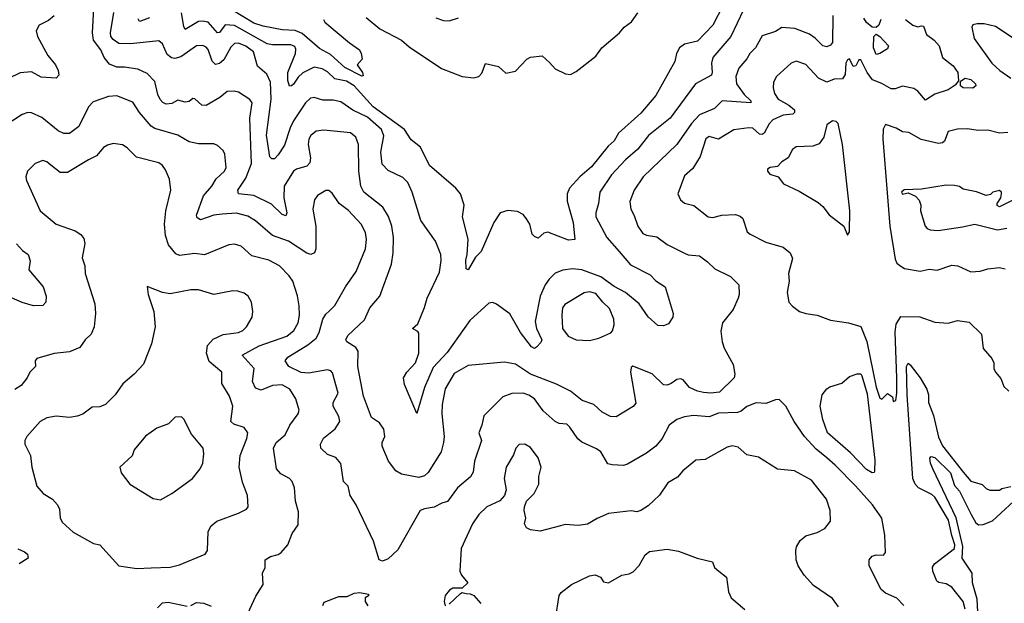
# Model space of a CAD drawing. Extents: x 1245432 to 1420865, y 606325 to 671314.
# Tile 156 of 256: x 1334692 to 1339881, y 627426 to 630504. Entities that reach past the tile are written whole.
import ezdxf

# ---------------------------------------------------------------- set-up
doc = ezdxf.new("R2010")
doc.units = 0

msp = doc.modelspace()

# ---------------------------------------------------------------- linework, layer by layer
at = {"layer": '0CON20XD'}
for points in [[(1338977.7, 630525), (1338975.9, 630384.1), (1338965, 630368.5), (1338945, 630360), (1338925, 630366.1), (1338885, 630406.8), (1338855, 630426.8), (1338777.8, 630457.8), (1338708.1, 630461.9), (1338675, 630441.8), (1338605, 630418.1), (1338570.4, 630355), (1338539.6, 630325), (1338525, 630297.8), (1338482.6, 630247.4), (1338466.5, 630203.5), (1338469.2, 630165), (1338509.7, 630109.7), (1338545.6, 630075), (1338546, 630065), (1338395, 630075.4), (1338354.7, 630035.3), (1338275, 630001.8), (1338233, 629957), (1338155.5, 629845), (1337977.3, 629675), (1337930.5, 629605), (1337907.8, 629545), (1337912.9, 629505), (1337931.1, 629471.1), (1337949.5, 629415), (1337976, 629376), (1337995, 629367.3), (1338049.3, 629359.3), (1338105, 629318.1), (1338195, 629272.9), (1338215, 629263.9), (1338275, 629258.4), (1338317, 629227), (1338355, 629190), (1338438.8, 629148.8), (1338481.2, 629105), (1338484.2, 629055), (1338478.6, 629035), (1338451.9, 628975), (1338396.7, 628905), (1338388, 628862), (1338394.2, 628805.8), (1338405, 628771.9), (1338452.9, 628685), (1338460.7, 628635), (1338456.9, 628615), (1338379.6, 628540.4), (1338335, 628534.6), (1338295, 628537.8), (1338264.8, 628544.8), (1338222.5, 628565), (1338188, 628605), (1338175, 628610.8), (1338155, 628607.1), (1338125.4, 628584.6), (1338105, 628577.1), (1338085, 628578.6), (1338025, 628635.6), (1337923.6, 628676.4), (1337915, 628670), (1337911.2, 628645), (1337938.9, 628481.1), (1337925.8, 628464.2), (1337835, 628410), (1337805, 628411.9), (1337761.2, 628435), (1337718.8, 628475), (1337656.9, 628495), (1337595, 628545.3), (1337521.5, 628581.5), (1337384.9, 628634.9), (1337305, 628687.7), (1337247.5, 628697.5), (1337055, 628679.4), (1336982.1, 628637.9), (1336935, 628558), (1336918.5, 628475), (1336916.2, 628425), (1336928.6, 628305), (1336926, 628275), (1336912.7, 628225), (1336844.8, 628115.2), (1336825, 628098.8), (1336795, 628088.8), (1336705, 628107.3), (1336675.3, 628125.3), (1336635.8, 628175.8), (1336601.8, 628255), (1336602.7, 628275), (1336616.7, 628305), (1336610.5, 628345), (1336588.3, 628378.3), (1336545.6, 628405.6), (1336505, 628519.2), (1336474.8, 628675), (1336475.5, 628755), (1336463.5, 628775), (1336415.7, 628805), (1336411.1, 628815), (1336421.7, 628838.3), (1336509.8, 628920.2), (1336537.5, 628985), (1336590, 629045), (1336650.9, 629215), (1336661.1, 629275), (1336662.3, 629355), (1336653.5, 629415), (1336636.1, 629466.1), (1336606.7, 629515), (1336505.5, 629595), (1336489.6, 629625), (1336479.4, 629705), (1336478.2, 629845), (1336463.3, 629885), (1336435, 629906.5), (1336295, 629921.2), (1336254.6, 629915.4), (1336226.2, 629893.8), (1336215.5, 629874.5), (1336212.1, 629845), (1336225.4, 629775), (1336221.1, 629748.9), (1336205, 629731.5), (1336152, 629715), (1336135.8, 629704.2), (1336085.3, 629625), (1336083.8, 629565), (1336100.5, 629485), (1336095, 629470), (1336075, 629475.6), (1336020.1, 629530.1), (1335926.7, 629576.7), (1335844.7, 629584.7), (1335842.1, 629605), (1335885, 629667.8), (1335913.3, 629745), (1335905.3, 629984.7), (1335916.9, 630065), (1335905, 630082.9), (1335845, 630121.9), (1335822.7, 630127.3), (1335785, 630124.2), (1335747.4, 630092.6), (1335675, 630051.5), (1335652.9, 630052.9), (1335615, 630085.7), (1335605, 630088), (1335585, 630071.5), (1335565, 630069.6), (1335525, 630079.4), (1335495, 630061.5), (1335465, 630057.7), (1335446.3, 630066.4), (1335432.8, 630082.8), (1335420, 630110), (1335405, 630177.3), (1335365, 630220), (1335315, 630242.7), (1335245, 630254.1), (1335204.1, 630254.1), (1335165, 630270), (1335137.9, 630305), (1335120, 630345), (1335080.6, 630395), (1335075.3, 630434.7), (1335083.2, 630565)], [(1338398.9, 630581.1), (1338345, 630474), (1338265, 630391.2), (1338195, 630374.3), (1338168.6, 630355), (1338154.4, 630325), (1338145, 630283.3), (1338045, 630104.4), (1337965, 630011.1), (1337847.5, 629905), (1337825, 629865.4), (1337792.9, 629837.1), (1337705, 629728.2), (1337643.8, 629675), (1337590.4, 629615), (1337577.3, 629585), (1337577.3, 629547.3), (1337609.5, 629435), (1337617.5, 629345), (1337585, 629341.2), (1337475, 629383.3), (1337455, 629377.5), (1337425, 629352.5), (1337405, 629360), (1337392.7, 629372.7), (1337380, 629425), (1337363.5, 629453.5), (1337345, 629476.9), (1337315, 629491.9), (1337265, 629498.1), (1337224.4, 629485), (1337190.4, 629435), (1337125, 629281.2), (1337095, 629251.2), (1337056, 629185), (1337045, 629190), (1337043.5, 629235), (1337051.1, 629265), (1337056.2, 629346.2), (1337025.5, 629465), (1337034.4, 629525), (1337015.5, 629585.5), (1336990.8, 629615), (1336851.8, 629735), (1336805, 629831.5), (1336755, 629869.4), (1336720, 629925), (1336554.4, 630045), (1336455, 630154.3), (1336415, 630179.3), (1336352.6, 630192.6), (1336315, 630228), (1336285.6, 630245), (1336245, 630252.6), (1336185, 630223.5), (1336159.3, 630200.7), (1336135, 630163.5), (1336125, 630154.3), (1336115, 630154), (1336105, 630182.5), (1336105.3, 630225), (1336145.3, 630325), (1336147.8, 630347.8), (1336142.5, 630362.5), (1336120.5, 630370.5), (1336025, 630370.8), (1335996.4, 630376.4), (1335825, 630472.5), (1335775, 630475.7), (1335745, 630436.5), (1335735, 630433.6), (1335685, 630490), (1335655, 630496.2), (1335635, 630493.3), (1335565, 630452.2), (1335557.3, 630467.3), (1335545, 630540)], [(1334875, 630524.4), (1334845, 630500), (1334795, 630474), (1334778.8, 630445), (1334786.2, 630415), (1334840, 630315), (1334881.8, 630265), (1334895.4, 630235), (1334898.7, 630211.3), (1334885, 630196), (1334805, 630200.5), (1334755, 630227.9), (1334695, 630224.3), (1334574, 630165)], [(1338505.9, 630555), (1338440.7, 630415), (1338345.9, 630305), (1338338.8, 630275), (1338342.4, 630227.6), (1338338, 630212), (1338253.9, 630166.1), (1338120.4, 629985), (1338006.3, 629893.6), (1337949.8, 629820.2), (1337885.4, 629765), (1337810.8, 629685), (1337750, 629595), (1337742.1, 629535), (1337727.7, 629485), (1337728.5, 629465), (1337787.3, 629355), (1337851.7, 629281.7), (1337911.8, 629211.8), (1338015, 629158.9), (1338045, 629126), (1338093.3, 629095), (1338136, 628955), (1338134, 628935), (1338110.9, 628899.1), (1338085, 628889.2), (1338055, 628892), (1338005, 628936.9), (1337956.8, 629005), (1337885, 629064.8), (1337825, 629097.5), (1337755, 629148.1), (1337655, 629185.2), (1337605, 629189.4), (1337555, 629183.6), (1337515, 629167.9), (1337483.2, 629135), (1337462, 629105), (1337435.9, 629045), (1337408.2, 628911.8), (1337415.3, 628875), (1337443.8, 628815), (1337439.3, 628800.7), (1337415, 628776.7), (1337405, 628770.6), (1337389.3, 628779.3), (1337331.8, 628855), (1337275, 628952.5), (1337205, 629003.8), (1337185, 629012), (1337165, 629008.8), (1337065, 628918.1), (1336945, 628749.4), (1336871, 628669), (1336825.6, 628564.4), (1336785, 628426.7), (1336719.9, 628579.9), (1336714.6, 628615), (1336733.1, 628645), (1336777.8, 628695), (1336795.6, 628745), (1336795, 628850), (1336790, 628860), (1336763.3, 628875), (1336790, 628900), (1336825, 628986.2), (1336839.6, 629035), (1336905, 629172), (1336913.4, 629233.4), (1336911.1, 629265), (1336884.2, 629335), (1336805.6, 629445), (1336760.9, 629595), (1336737.8, 629645), (1336710.8, 629670.8), (1336635, 629707.8), (1336602.4, 629742.4), (1336595.3, 629805), (1336610.7, 629890.7), (1336598.2, 629925), (1336525, 629989), (1336447.2, 630027.2), (1336385, 630070.7), (1336345, 630079.4), (1336290, 630080), (1336245, 630093.1), (1336225, 630089.4), (1336198.2, 630065), (1336135, 629971.1), (1336117.1, 629932.9), (1336088, 629842), (1336055, 629790.6), (1336035, 629770), (1336020.5, 629770.5), (1336010.8, 629780.8), (1335993.1, 629895), (1336017, 630085), (1336014.7, 630175), (1335995, 630217.1), (1335945, 630258.6), (1335925, 630333.5), (1335885, 630364.1), (1335845, 630380), (1335825, 630378.5), (1335805, 630359.2), (1335767.4, 630292.6), (1335745, 630272.5), (1335725, 630267.6), (1335706.2, 630285), (1335685, 630346), (1335675, 630358.6), (1335656.9, 630366.9), (1335625, 630365.4), (1335542, 630308), (1335509.6, 630299.6), (1335492.9, 630302.9), (1335470.3, 630320.3), (1335445.9, 630375.9), (1335425, 630391.5), (1335276.4, 630376.4), (1335215, 630377.7), (1335185, 630399.1), (1335173.5, 630415), (1335170.9, 630435), (1335188.3, 630541.7)], [(1335376.5, 630513.5), (1335335, 630496.8), (1335324, 630495), (1335317.6, 630507.6)], [(1336293.5, 630505), (1336301.2, 630491.2), (1336431.2, 630381.2), (1336482.5, 630345), (1336492.5, 630325), (1336496.7, 630295), (1336470, 630265), (1336499.2, 630225), (1336501.7, 630208.3), (1336495, 630206.2), (1336405, 630250.8), (1336329.5, 630319.5), (1336272.5, 630352.5), (1336181.7, 630431.7), (1336145, 630446.2), (1336075, 630451), (1335975, 630469.5), (1335926.9, 630485), (1335810, 630555)], [(1336517.5, 630515), (1336590.6, 630455), (1336705, 630396.2), (1336745, 630360.4), (1336915, 630245.5), (1337025, 630204.4), (1337085, 630196.7), (1337111.2, 630205), (1337128.5, 630221.5), (1337147, 630273), (1337215, 630256), (1337255, 630221.2), (1337305, 630232.5), (1337365, 630296), (1337385, 630306.7), (1337445, 630312.5), (1337485, 630277.5), (1337515, 630243.8), (1337568.3, 630218.3), (1337595, 630214.2), (1337625, 630230.8), (1337727.8, 630312.2), (1337760, 630355), (1337852.5, 630435), (1337877.5, 630465), (1337916.8, 630493.2), (1337949.8, 630540.2)], [(1336885, 630512.9), (1336925, 630499.2), (1336955, 630497.1), (1337005, 630512.9)], [(1339230.8, 630505), (1339220, 630475), (1339205, 630463.1), (1339185, 630464.5), (1339155, 630488.4), (1339141.5, 630511.5)], [(1339361.1, 630505), (1339398.2, 630475), (1339425, 630465.2), (1339445, 630472.1), (1339455, 630469.1), (1339471, 630425), (1339511.3, 630395), (1339537.5, 630365), (1339555.7, 630305), (1339611.1, 630261.1), (1339636.7, 630225), (1339639.2, 630180.8), (1339621.9, 630158.1), (1339585.9, 630134.1), (1339515, 630110.4), (1339465, 630080), (1339425, 630127.5), (1339405, 630140.9), (1339345, 630153.3), (1339305, 630138.9), (1339285, 630139.1), (1339235, 630167.5), (1339186.1, 630186.1), (1339157.5, 630225), (1339125, 630292.5), (1339115, 630292.5), (1339098.8, 630261.2), (1339085, 630256.7), (1339065, 630297.5), (1339055, 630292.5), (1339046.7, 630275), (1339041.9, 630215), (1339027.8, 630192.2), (1338985, 630190), (1338945, 630174.8), (1338902.1, 630195)], [(1339933.2, 630403.2), (1339835, 630467.5), (1339775, 630481.2), (1339737.5, 630482.5), (1339715, 630476.7), (1339710, 630465), (1339721.4, 630405), (1339815, 630274.3), (1339856.7, 630235), (1339915.7, 630195)], [(1339205, 630320), (1339191.7, 630355), (1339194.2, 630415.8), (1339205, 630427.5), (1339225, 630415.7), (1339270.8, 630365), (1339265, 630350), (1339225, 630324.6), (1339205, 630320)], [(1338902.1, 630195), (1338835, 630267.7), (1338785, 630284.7), (1338757.5, 630275), (1338680.4, 630205), (1338664.4, 630175), (1338663.5, 630145), (1338670, 630115), (1338690, 630085), (1338745, 630053.4), (1338775, 630027.5), (1338776, 630015), (1338766.4, 630005), (1338715, 630001.1), (1338661.8, 629975), (1338641.6, 629955), (1338616.2, 629905), (1338605, 629898.5), (1338590.8, 629900.8), (1338555, 629931.2), (1338535, 629933.1), (1338455, 629923.3), (1338375, 629874.5), (1338325, 629888.5), (1338307.8, 629875), (1338277.7, 629782.3), (1338240.4, 629719.6), (1338195, 629680), (1338160.8, 629585), (1338174.4, 629554.4), (1338195.7, 629535.7), (1338245, 629524.2), (1338320.8, 629465), (1338345, 629461.5), (1338392.5, 629472.5), (1338465, 629475.7), (1338488.3, 629468.3), (1338502.5, 629455), (1338525.8, 629385.8), (1338542, 629372), (1338625, 629330), (1338715, 629304.4), (1338753.1, 629275), (1338764.4, 629245), (1338743.1, 629165), (1338747.5, 629125), (1338735.9, 629065.9), (1338746.2, 629015), (1338765, 628993.3), (1338802.5, 628965), (1338834.3, 628954.3), (1338895, 628945.8), (1338965, 628920), (1339060, 628905), (1339125, 628885.7), (1339157.1, 628807.1), (1339205, 628566.7), (1339225, 628507.5), (1339235, 628502.5), (1339265, 628533.3), (1339292.5, 628515), (1339295, 628490), (1339310, 628495), (1339315.5, 628535), (1339313.8, 628615), (1339305.2, 628855.2), (1339311.4, 628898.6), (1339335, 628939.1), (1339435, 628936.7), (1339515, 628908.5), (1339585, 628904.2), (1339635, 628918), (1339695, 628908.8), (1339761.2, 628845), (1339769.7, 628769.7), (1339815, 628716.7), (1339825.8, 628695), (1339826, 628665), (1339833.8, 628645), (1339862.3, 628612.3), (1339879.2, 628569.2), (1339904.1, 628544.1)], [(1339715, 630142.5), (1339664, 630145), (1339650.8, 630155), (1339650.8, 630179.2), (1339675, 630195.5), (1339705, 630187.9), (1339729.2, 630165), (1339730.8, 630155), (1339715, 630142.5)], [(1339351.5, 627415), (1339315, 627454.2), (1339255, 627479.5), (1339230.1, 627500.1), (1339168.6, 627625), (1339168.6, 627655), (1339185, 627674.2), (1339205, 627682.2), (1339245, 627680.8), (1339255.6, 627695), (1339251.5, 627785), (1339235, 627875.7), (1339185.6, 627945), (1339096.4, 628045), (1338990.4, 628155), (1338945, 628192.5), (1338888.8, 628238.8), (1338828.8, 628305), (1338774.1, 628384.1), (1338730, 628465), (1338695, 628500.6), (1338675, 628499.5), (1338625, 628480.6), (1338574, 628484), (1338525, 628463.6), (1338495, 628438.9), (1338475, 628432.3), (1338375, 628429.7), (1338325, 628410.4), (1338243.2, 628416.8), (1338195, 628409.6), (1338154.7, 628395.3), (1338114.4, 628365), (1338077.3, 628295), (1338044.7, 628255.3), (1337995, 628218.8), (1337895, 628159.5), (1337875, 628153.6), (1337815, 628155.6), (1337791.9, 628161.9), (1337754.5, 628224.5), (1337731.5, 628241.5), (1337655, 628275.5), (1337634.3, 628294.3), (1337590.9, 628355), (1337575, 628370.5), (1337535, 628374.4), (1337515, 628385.6), (1337451, 628441), (1337405, 628504.5), (1337375, 628524.6), (1337345, 628533.6), (1337285, 628533.2), (1337238.1, 628515), (1337137.5, 628415), (1337128.1, 628365), (1337111.4, 628325), (1337126.9, 628285), (1337088.5, 628175), (1337081.5, 628118.5), (1337067.3, 628092.7), (1336998.9, 628035), (1336947.4, 627962.6), (1336916.2, 627955), (1336875.9, 627934.1), (1336825, 627925.2), (1336802.9, 627915), (1336685, 627708.6), (1336635, 627660), (1336605, 627648.8), (1336586.1, 627656.1), (1336556.2, 627753.8), (1336465.7, 627945), (1336434.4, 627995), (1336423.4, 628043.4), (1336398.3, 628068.3), (1336384.2, 628164.2), (1336358.8, 628195), (1336315, 628211.1), (1336279.4, 628245), (1336278.1, 628265), (1336292.9, 628297.1), (1336355, 628345.7), (1336378.8, 628385), (1336375, 628412), (1336343.9, 628465), (1336344.5, 628485.5), (1336370.3, 628535), (1336341.2, 628641.2), (1336332.1, 628652.1), (1336315, 628657.3), (1336215, 628639.7), (1336175, 628642.6), (1336110, 628675), (1336091.4, 628705), (1336105.6, 628725), (1336211.2, 628788.8), (1336254.8, 628825.2), (1336271.1, 628855), (1336289.6, 628925), (1336305, 628951.1), (1336325, 628968.9), (1336353.4, 628996.6), (1336409.6, 629095), (1336464.7, 629175.3), (1336514.7, 629295), (1336520, 629345), (1336515, 629381.2), (1336492.5, 629425), (1336425, 629497.8), (1336375.7, 629535), (1336339.7, 629589.7), (1336322.3, 629602.3), (1336305, 629602.5), (1336262.6, 629577.4), (1336246.7, 629553.3), (1336237.8, 629505), (1336252.5, 629415), (1336252.9, 629295), (1336246.3, 629273.7), (1336227.5, 629265), (1336205, 629272.1), (1336109.4, 629335), (1336025.2, 629365.2), (1335935, 629442.7), (1335895, 629467.7), (1335835, 629484), (1335758.8, 629478.8), (1335715, 629472.5), (1335645, 629448.9), (1335628.5, 629458.5), (1335623.8, 629473.8), (1335660.4, 629575), (1335705.5, 629625), (1335727.5, 629665), (1335771.4, 629705), (1335781.1, 629725), (1335774.3, 629795), (1335764.5, 629814.5), (1335735, 629840.8), (1335715, 629848.6), (1335635, 629848.9), (1335585, 629860), (1335525, 629894.5), (1335405, 629929.4), (1335385, 629943.1), (1335323.6, 630015), (1335288.6, 630068.6), (1335205, 630102.1), (1335160.9, 630099.1), (1335080, 630070), (1335055.4, 630044.6), (1335005, 629940.8), (1334955, 629904.4), (1334925, 629903.1), (1334895, 629916.9), (1334808.8, 629988.8), (1334755, 630012.9), (1334735, 630014.2), (1334705, 630004.3), (1334615, 629944.4)], [(1339055, 629367.5), (1339065.8, 629384.2), (1339066.4, 629495), (1339028.6, 629845), (1339005, 629956.7), (1338995, 629966.9), (1338975, 629970), (1338945, 629950), (1338930, 629885), (1338905, 629848.6), (1338872.6, 629837.4), (1338785, 629833.8), (1338765, 629818.8), (1338741.4, 629775), (1338708.6, 629755), (1338685, 629730), (1338647.5, 629725), (1338633.3, 629715), (1338633.3, 629705), (1338645, 629690), (1338688.8, 629675), (1338717.3, 629637.3), (1338799.3, 629599.3), (1338900.3, 629540.3), (1338925, 629518.8), (1338957.5, 629475), (1339036, 629415), (1339055, 629367.5)], [(1339898.9, 629908.9), (1339855, 629905.4), (1339795, 629920.9), (1339745, 629918.6), (1339685, 629928.6), (1339635, 629925.7), (1339585.7, 629914.3), (1339566, 629864), (1339555, 629853.6), (1339535, 629850), (1339442.4, 629872.4), (1339378.7, 629908.7), (1339345, 629913.1), (1339311.9, 629931.9), (1339255, 629951.9), (1339242.9, 629927.1), (1339241.5, 629875), (1339277.6, 629415), (1339305, 629240.8), (1339315, 629220), (1339335, 629203.8), (1339355, 629191.4), (1339437.9, 629177.9), (1339485, 629187.5), (1339526.4, 629183.6), (1339605, 629209.6), (1339636.2, 629205), (1339705, 629174.4), (1339753.2, 629176.8), (1339795, 629190.8), (1339855, 629196.7), (1339885, 629189.5)], [(1335885, 627350), (1335936.2, 627463.8), (1335975.8, 627525), (1335972.5, 627585), (1335986.2, 627615), (1335986.7, 627655), (1336015, 627673.8), (1336055, 627684), (1336070, 627695), (1336106, 627735), (1336128.8, 627795), (1336160.5, 627839.5), (1336161.7, 627908.3), (1336146.5, 627965), (1336140, 628035), (1336128.3, 628068.3), (1336115, 628084.4), (1336068.5, 628108.5), (1336045.6, 628135), (1336030.4, 628245), (1336043.8, 628275), (1336091.5, 628315), (1336116.9, 628365), (1336160.8, 628425), (1336165.8, 628445), (1336148.1, 628505), (1336115.3, 628555.2), (1336075, 628578.7), (1336025, 628575.3), (1335965, 628550.6), (1335935, 628560), (1335919.7, 628595), (1335928.2, 628665), (1335864.3, 628735), (1335955, 628784.3), (1336099.4, 628835), (1336137.5, 628865), (1336160, 628905), (1336166.2, 628945), (1336164.5, 628995), (1336157, 629047), (1336131.1, 629125), (1336112.7, 629152.7), (1336061.1, 629205), (1336005.9, 629235.9), (1335915, 629259.1), (1335860.2, 629310.2), (1335825, 629320.5), (1335795, 629317.3), (1335666.3, 629263.7), (1335615, 629270), (1335535, 629261.1), (1335515, 629269.2), (1335476.3, 629316.4), (1335460.4, 629365), (1335455.3, 629424.7), (1335462.3, 629495), (1335489.5, 629605), (1335482.1, 629662.1), (1335461.4, 629711.4), (1335445.4, 629735.4), (1335425, 629748.5), (1335308.1, 629778.1), (1335258.8, 629828.8), (1335235, 629843.1), (1335185, 629850), (1335155, 629842.9), (1335135, 629830), (1335098, 629785), (1335055, 629765.5), (1334945, 629697.7), (1334905, 629697.5), (1334857.3, 629737.3), (1334835, 629754.4), (1334815, 629760.6), (1334774.6, 629745.4), (1334732.9, 629705), (1334724.5, 629675.5), (1334729.1, 629655), (1334801.2, 629495), (1334885, 629426.2), (1334985, 629390), (1335015, 629371.2), (1335030.3, 629350.3), (1335035.8, 629324.2), (1335022.5, 629247.5), (1335035.8, 629205), (1335037.5, 629165), (1335088, 629005), (1335092, 628955), (1335084.5, 628885), (1335068.6, 628845), (1335036.7, 628815), (1335008.8, 628775), (1334955, 628752.5), (1334875, 628742.9), (1334782.7, 628717.3), (1334773.8, 628705), (1334776, 628675), (1334745.6, 628645), (1334731.1, 628615), (1334700.6, 628575), (1334666.9, 628553.1)], [(1340005, 629592.9), (1339855, 629516.7), (1339844, 629524), (1339843.3, 629535), (1339862.5, 629565), (1339866.7, 629585), (1339866.7, 629595), (1339855, 629602.5), (1339820, 629595), (1339808.8, 629581.2), (1339785, 629576.2), (1339735, 629596), (1339665, 629610), (1339645, 629623.3), (1339619.2, 629629.2), (1339575, 629630.8), (1339445, 629610), (1339353, 629607), (1339340, 629595), (1339343.9, 629583.9), (1339375, 629590), (1339413.6, 629573.6), (1339432.3, 629552.3), (1339441.2, 629525), (1339440, 629495), (1339463.8, 629415), (1339475, 629402), (1339490, 629395), (1339532.1, 629392.1), (1339661.4, 629411.4), (1339726, 629426), (1339845, 629396.2), (1339895, 629404.4)], [(1334675, 629321.9), (1334706.9, 629286.9), (1334736.9, 629265), (1334747.5, 629232.5), (1334741.4, 629185), (1334815.5, 629095), (1334832.1, 629045), (1334830.5, 629015), (1334815, 628997.1), (1334765, 628995.7), (1334705, 629012.8), (1334605, 629056.2)], [(1335309.7, 627609.7), (1335385, 627613.8), (1335485, 627617.5), (1335535, 627629.2), (1335670, 627685), (1335682.5, 627705), (1335685.7, 627805), (1335701.4, 627835), (1335731.1, 627858.9), (1335845, 627901.4), (1335887.3, 627922.7), (1335895.7, 627934.3), (1335892.5, 627995), (1335866.2, 628065), (1335849.1, 628145), (1335854.4, 628205), (1335890, 628295), (1335894.3, 628325), (1335875, 628352.9), (1335821.2, 628371.2), (1335805.7, 628385), (1335816.5, 628466.5), (1335798.8, 628518.8), (1335757.8, 628585), (1335758, 628645), (1335691.3, 628701.3), (1335676.2, 628745), (1335682.5, 628785), (1335711.5, 628818.5), (1335765, 628844.5), (1335819.3, 628850.7), (1335845, 628853.8), (1335868.6, 628865), (1335888.1, 628885), (1335918.1, 628935), (1335921.4, 628965), (1335914.2, 629015), (1335895.6, 629045.6), (1335875, 629062), (1335842.7, 629072.7), (1335815, 629074.2), (1335715, 629054.4), (1335635, 629078.6), (1335595, 629080), (1335485, 629058.6), (1335444.3, 629064.3), (1335365, 629097.5), (1335370, 629055), (1335399.2, 628965), (1335405.7, 628885), (1335386.9, 628795), (1335345, 628688), (1335296, 628635), (1335235.6, 628584.4), (1335195.3, 628524.7), (1335145, 628474.3), (1335115, 628462.5), (1335075, 628460), (1335025, 628424), (1334995, 628413.8), (1334955, 628406.2), (1334883.9, 628413.9), (1334835, 628404), (1334801.2, 628385), (1334730, 628305), (1334720, 628285), (1334719.2, 628265), (1334748.8, 628205), (1334757.1, 628145), (1334783.2, 628043.2), (1334816.7, 628005), (1334865, 627976), (1334892, 627945), (1334903.1, 627923.1), (1334906.2, 627876.2), (1334916.9, 627855), (1334975, 627801.9), (1335082.1, 627742.1), (1335115, 627734.2), (1335215, 627624), (1335309.7, 627609.7)], [(1337695, 628812.9), (1337745, 628824.2), (1337807, 628853), (1337817, 628863), (1337825.7, 628895), (1337822.5, 628925), (1337801.3, 628981.3), (1337765, 629014.4), (1337729.2, 629059.2), (1337695, 629068.8), (1337667.1, 629062.9), (1337565, 629001.4), (1337553.5, 628985), (1337549.5, 628945), (1337552.2, 628875), (1337582.5, 628835), (1337625, 628815.5), (1337695, 628812.9)], [(1339603.7, 627783.7), (1339587.4, 627865), (1339515.2, 627985.2), (1339499.2, 627999.2), (1339429.2, 628035), (1339411, 628055), (1339399.4, 628085), (1339368.6, 628525), (1339365.3, 628674.7), (1339375, 628691.9), (1339385, 628684.4), (1339438.1, 628615), (1339472, 628555), (1339481.2, 628525), (1339481.4, 628485), (1339507.3, 628417.3), (1339535, 628302.5), (1339555, 628256), (1339666.8, 628116.8), (1339705, 628070.8), (1339763.6, 628053.6), (1339785, 628032.5), (1339805, 628022.5), (1339855, 628022.5), (1339868.3, 628031.7), (1339915, 628042.5)], [(1339185, 628113.6), (1339155, 628132.5), (1339070.1, 628220.1), (1338949.6, 628325), (1338925.5, 628395), (1338911.5, 628465), (1338922, 628525), (1338945, 628556.7), (1338962.3, 628567.7), (1339025, 628587.5), (1339065, 628622), (1339105, 628637.1), (1339125, 628635.7), (1339130.6, 628625), (1339158.5, 628531.5), (1339198.6, 628181.4), (1339196.7, 628123.3), (1339194.4, 628115.6), (1339185, 628113.6)], [(1335435, 627972), (1335495, 628006), (1335603.8, 628085), (1335644, 628135), (1335657.5, 628165), (1335663.3, 628215), (1335658.9, 628245), (1335598.3, 628318.3), (1335557, 628397), (1335545, 628408.8), (1335512.3, 628407.7), (1335477.1, 628372.9), (1335415, 628350), (1335355, 628308), (1335296.2, 628235), (1335285.6, 628204.4), (1335220, 628145), (1335227.5, 628115), (1335273.3, 628055), (1335395, 627978.8), (1335435, 627972)], [(1339008.1, 627408.1), (1338975, 627452), (1338875, 627520), (1338827.1, 627575), (1338794.5, 627624.5), (1338784.3, 627655), (1338782.5, 627705), (1338785.8, 627724.2), (1338805, 627757.5), (1338835, 627781.2), (1338895, 627799.2), (1338935, 627821.4), (1338965, 627860), (1338964.2, 627915), (1338943.3, 627975), (1338864.4, 628075), (1338775, 628124.5), (1338685, 628134.4), (1338585, 628197.5), (1338525, 628210), (1338478.8, 628248.8), (1338446.2, 628256.2), (1338420.8, 628249.1), (1338305, 628184.3), (1338255, 628181.2), (1338187.5, 628125), (1338159.4, 628090.6), (1338108.1, 628061.9), (1338063.8, 627996.2), (1338005, 627940), (1337965, 627915.8), (1337945, 627908.8), (1337915, 627913.3), (1337795, 627899.4), (1337735.8, 627874.2), (1337685, 627844), (1337635, 627836.2), (1337567.3, 627842.7), (1337542.5, 627835), (1337435, 627806.7), (1337383.6, 627813.6), (1337362.5, 627825), (1337352.5, 627845), (1337360, 627875), (1337350, 627915), (1337353.3, 627935), (1337362.5, 627965), (1337403.3, 628005), (1337428.8, 628055), (1337428.8, 628095), (1337440, 628145), (1337425, 628193.3), (1337385, 628248), (1337355, 628265.8), (1337325, 628264), (1337307.1, 628245), (1337295, 628208.8), (1337256.6, 628143.4), (1337245.7, 628085), (1337255.7, 628025), (1337248, 627995), (1337223, 627967), (1337155, 627935.7), (1337112.5, 627895), (1337079.2, 627845), (1337019.4, 627715), (1337012.5, 627595), (1337021.2, 627575), (1337053.3, 627535), (1337025, 627506.7), (1336975.8, 627505.8), (1336956.7, 627495), (1336935, 627467.5), (1336930, 627435), (1336935, 627412.5)], [(1339742.1, 627382.1), (1339737.5, 627447.5), (1339713.6, 627535), (1339711.5, 627585), (1339659.5, 627665), (1339661.7, 627725), (1339626.6, 627876.6), (1339504.2, 628135), (1339491.2, 628165), (1339488.3, 628191.7), (1339495, 628200), (1339515, 628195.8), (1339596.8, 628115), (1339617.8, 628047.8), (1339645, 628017.3), (1339705.9, 627895), (1339731, 627851), (1339745, 627840.4), (1339768.9, 627841.1), (1339818.7, 627861.3), (1339975, 628005.6)], [(1339674.4, 627395), (1339663.9, 627435), (1339605, 627511.8), (1339575, 627528.3), (1339535.3, 627535.3), (1339525, 627543.1), (1339504.1, 627595), (1339503.3, 627616.7), (1339512.9, 627635), (1339618, 627715), (1339619.6, 627735), (1339603.7, 627783.7)], [(1334683, 627713), (1334718.3, 627698.3), (1334733.3, 627685), (1334736.7, 627665), (1334690, 627635)], [(1337516.5, 627345), (1337535, 627466.7), (1337545, 627483.3), (1337600, 627525), (1337695, 627570.4), (1337725, 627576.7), (1337753.3, 627565), (1337769.3, 627539.3), (1337795.8, 627534.2), (1337866.1, 627573.9), (1337905, 627581.2), (1337925, 627592), (1337956.7, 627625), (1337987.7, 627682.3), (1338010.6, 627699.4), (1338105, 627711.4), (1338165, 627701.2), (1338262.5, 627665), (1338342.5, 627645), (1338353.3, 627615), (1338376.1, 627596.1), (1338416.7, 627565), (1338427, 627487), (1338442, 627455), (1338514, 627394)], [(1336289.2, 627415), (1336297.7, 627432.3), (1336375, 627462), (1336417.7, 627462.3), (1336455, 627479.2), (1336485, 627483.8), (1336530, 627475), (1336530, 627465), (1336512.5, 627455), (1336513.3, 627435), (1336526.7, 627413.3)], [(1336955, 627422.5), (1337015, 627477.5), (1337025, 627482.5), (1337045, 627477.5), (1337066.4, 627476.4), (1337085, 627467.5), (1337122.5, 627425)], [(1335418.1, 627401.9), (1335445, 627428.9), (1335475, 627431.5), (1335575, 627411.4)], [(1335595, 627414.3), (1335625, 627430.8), (1335662.7, 627427.3), (1335701.5, 627411.5)]]:
    msp.add_lwpolyline(points, dxfattribs=at)

doc.saveas('drawing.dxf')
